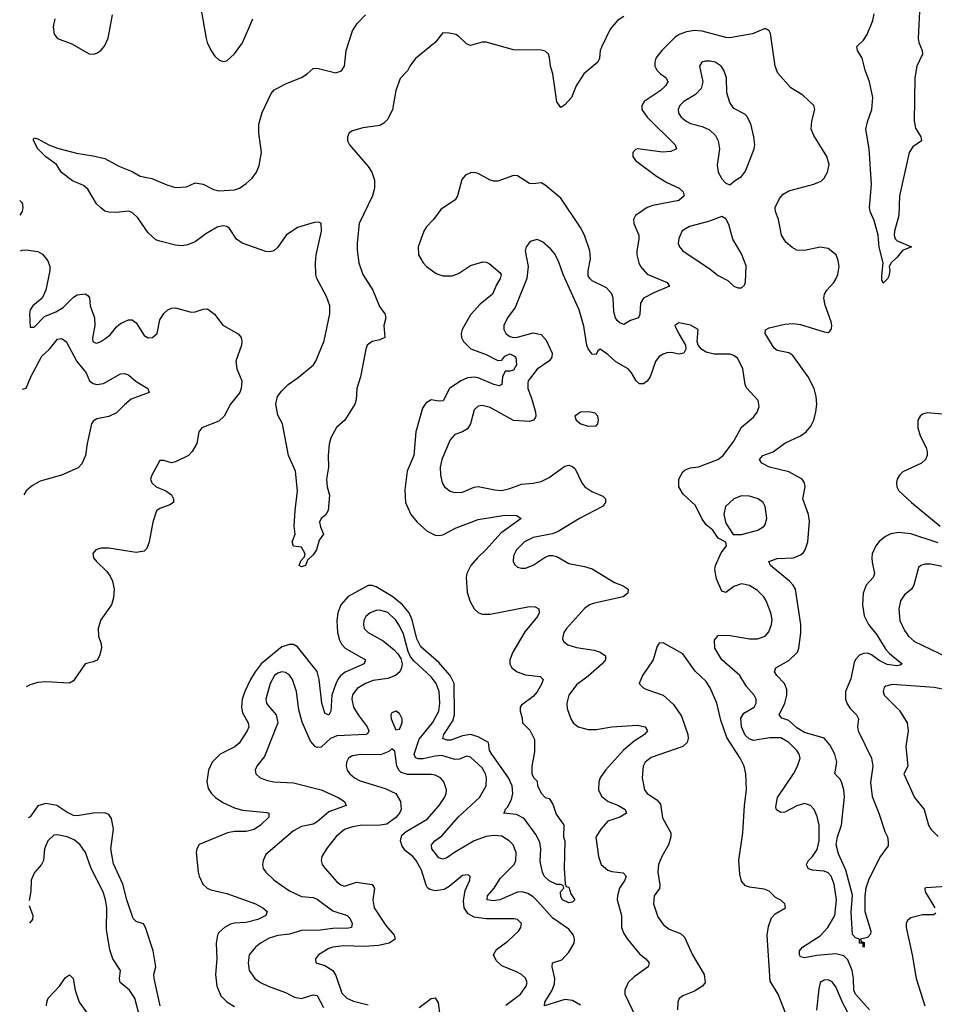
# Model space of a CAD drawing. Header units: inches. Extents: x 2143765 to 2212928, y 878963 to 1017374.
# Tile 129 of 256: x 2144137 to 2148790, y 953139 to 958146. Entities that reach past the tile are written whole.
import ezdxf

# ---------------------------------------------------------------- set-up
doc = ezdxf.new("R2010")
doc.units = ezdxf.units.IN
doc.header["$MEASUREMENT"] = 0
doc.layers.add('C1945', color=7, linetype='Continuous')

msp = doc.modelspace()

# ---------------------------------------------------------------- linework, layer by layer
at = {"layer": 'C1945', "color": 5}
for points, elevation in [([(2145052.8, 958232.8), (2145085.2, 958050), (2145090.3, 958030), (2145110, 957990.7), (2145130, 957960.7), (2145150, 957942), (2145170, 957933.4), (2145190, 957936.3), (2145230, 957973), (2145270, 958028), (2145323.5, 958150)], 420), ([(2148716.2, 958223.8), (2148708, 958050), (2148711.8, 958030), (2148729.2, 957990), (2148730.2, 957970), (2148701.3, 957910), (2148691.1, 957850), (2148687.2, 957630), (2148694.5, 957594.5), (2148721.3, 957550), (2148725.5, 957530), (2148680.9, 957499.1), (2148662.7, 957470), (2148613.1, 957250), (2148610.2, 957150), (2148587.2, 957070), (2148585.7, 957050), (2148591.7, 957031.7), (2148602, 957022), (2148674.8, 956990), (2148628.2, 956971.8), (2148602, 956938), (2148570, 956908.7), (2148560.7, 956890), (2148563.8, 956870), (2148558.3, 956841.7), (2148551.7, 956828.3), (2148530, 956806), (2148523, 956823), (2148522.5, 956842.5), (2148529.8, 956910), (2148510, 956989), (2148504.6, 957050), (2148484.1, 957124.1), (2148463.1, 957170), (2148460.4, 957190), (2148471.3, 957310), (2148458.3, 957490), (2148442.4, 957590), (2148450, 957626), (2148472.7, 957690), (2148477.8, 957750), (2148461.1, 957830), (2148437.9, 957890), (2148423.1, 957950), (2148399.8, 957990), (2148396.8, 958010), (2148430, 958042.3), (2148449.4, 958070), (2148477.8, 958142.2), (2148485, 958175)], 380), ([(2147210, 958162.4), (2147178.7, 958141.3), (2147141.7, 958098.3), (2147099.1, 958010), (2147090.1, 957990), (2147086.5, 957950), (2147078.5, 957930), (2147006.5, 957870), (2146968.9, 957810), (2146944.4, 957750), (2146910, 957713.2), (2146890, 957699), (2146870, 957728), (2146849.9, 957869.9), (2146836.8, 957910), (2146833.2, 957953.2), (2146827.3, 957970), (2146810, 957985.6), (2146790, 957991.5), (2146650, 957992.6), (2146510, 958031.1), (2146490, 958031.1), (2146430, 958014), (2146410, 958022.6), (2146370, 958062.6), (2146355.1, 958070), (2146322.6, 958077.4), (2146290, 958078.4), (2146251.5, 958030), (2146150, 957948.7), (2146121.2, 957910), (2146110, 957885.4), (2146072.3, 957847.7), (2146050, 957786.6), (2146033.7, 957690), (2146010, 957640.2), (2145990, 957620.2), (2145970, 957608.6), (2145883.5, 957596.5), (2145830, 957580.7), (2145813.1, 957570), (2145804.1, 957550), (2145805.2, 957530), (2145814.2, 957510), (2145910, 957399.5), (2145928, 957370), (2145942, 957330), (2145941.5, 957290), (2145931.5, 957250), (2145864.8, 957110), (2145853.3, 957010), (2145854.4, 956974.4), (2145863.1, 956910), (2145883.5, 956850), (2145933.9, 956770), (2145967.1, 956687.1), (2145994.3, 956650), (2145999, 956630), (2145989.1, 956590), (2145994.4, 956530), (2145970, 956518), (2145930, 956508.8), (2145905.2, 956490), (2145897.7, 956470), (2145870.8, 956329.2), (2145851.6, 956270), (2145848, 956212), (2145842, 956190), (2145790.7, 956110), (2145748.3, 956071.7), (2145720.3, 956019.7), (2145712.1, 955987.9), (2145706.4, 955930), (2145708, 955870), (2145698, 955810), (2145700.5, 955770), (2145712.8, 955727.2), (2145706, 955650), (2145693.2, 955626.8), (2145670, 955609), (2145663.1, 955590), (2145666.6, 955566.6), (2145682.8, 955530), (2145661.3, 955498.7), (2145647.7, 955450), (2145630, 955424), (2145602, 955398), (2145590.8, 955370), (2145570, 955362.7), (2145559, 955370), (2145566.8, 955393.2), (2145585.2, 955414.8), (2145589.2, 955430), (2145570, 955464), (2145530, 955468.7), (2145524, 955490), (2145538, 955530), (2145534, 955570), (2145538.7, 955650), (2145551.1, 955750), (2145541, 955850), (2145504.3, 955930), (2145473.4, 956090), (2145450, 956134.2), (2145439.4, 956190), (2145448.4, 956230), (2145470, 956258.4), (2145503, 956290), (2145554.3, 956325.7), (2145631.5, 956390), (2145644.2, 956410), (2145686.6, 956513.3), (2145714.3, 956650), (2145714.1, 956690), (2145698.3, 956738.3), (2145649.1, 956830), (2145643.9, 956850), (2145641.8, 956910), (2145644.5, 956950), (2145671.9, 957070), (2145670.7, 957110.7), (2145656.6, 957116.6), (2145634.6, 957114.6), (2145550, 957089.9), (2145492.2, 957050), (2145450, 956989.7), (2145430.1, 956969.9), (2145410, 956964.8), (2145390, 956966.3), (2145268, 957010), (2145239.8, 957030), (2145203.6, 957083.6), (2145190, 957093.6), (2145170, 957097.5), (2145141.8, 957090), (2145083.6, 957056.4), (2145030, 957016.2), (2144990, 957000.3), (2144963.4, 956996.6), (2144930, 956998.8), (2144850, 957018.9), (2144830, 957026.9), (2144790, 957062.2), (2144737.6, 957137.6), (2144710, 957165), (2144690, 957172), (2144630, 957165), (2144590, 957167.6), (2144570, 957172.8), (2144550, 957188.7), (2144528.5, 957210), (2144483.6, 957283.6), (2144462, 957302), (2144405.8, 957325.8), (2144350, 957368), (2144323.7, 957410), (2144270, 957448.2), (2144230, 957488.5), (2144205.8, 957534.2), (2144210, 957544.7), (2144230, 957540.7), (2144284.7, 957510), (2144330, 957493.4), (2144426.6, 957466.6), (2144510, 957454.4), (2144570, 957440.4), (2144640.7, 957400.7), (2144710, 957374.5), (2144749.4, 957349.4), (2144810, 957339.1), (2144885.7, 957305.7), (2144930, 957291.8), (2144984.9, 957295.1), (2145030, 957316.4), (2145070, 957308.8), (2145122.6, 957282.6), (2145150, 957276.1), (2145230, 957281), (2145254.7, 957290), (2145290, 957312.1), (2145320, 957340), (2145341.1, 957370), (2145355.8, 957404.2), (2145367.4, 957470), (2145353.8, 957570), (2145354, 957614), (2145370, 957674), (2145415.6, 957770), (2145432.1, 957790), (2145497.1, 957822.9), (2145570, 957852.7), (2145599, 957870), (2145630, 957897), (2145650, 957898.8), (2145745, 957875), (2145774.8, 957885.2), (2145789.9, 957910.1), (2145798.5, 957990), (2145830.8, 958089.2), (2145853.7, 958126.3), (2145896.4, 958170)], 380), ([(2144315, 958150), (2144307.2, 958110), (2144312.3, 958072.3), (2144330.1, 958050.1), (2144402.7, 958022.7), (2144490, 957971.8), (2144510, 957970.3), (2144530, 957975.3), (2144550, 957988.7), (2144568.8, 958011.2), (2144587.5, 958052.5), (2144608.7, 958171.3)], 420), ([(2148810, 955486.1), (2148670, 955531.9), (2148610, 955538.1), (2148569.5, 955530.4), (2148542.4, 955517.6), (2148510, 955492.3), (2148492.4, 955470), (2148474.4, 955430), (2148473, 955410), (2148473.7, 955386.3), (2148486.7, 955330), (2148478.9, 955310), (2148443.6, 955270), (2148427.6, 955230), (2148424.3, 955170), (2148433.8, 955113.8), (2148454.7, 955070), (2148497, 955017), (2148543.2, 954943.2), (2148561.9, 954921.9), (2148626, 954870), (2148616.7, 954863.3), (2148599.3, 954860.7), (2148550, 954867.5), (2148510, 954887.3), (2148470, 954915.9), (2148450, 954923.6), (2148430, 954922.3), (2148410, 954913.4), (2148390, 954892.1), (2148383.1, 954876.9), (2148366, 954794), (2148339.1, 954730), (2148338.9, 954690), (2148346.8, 954666.8), (2148362.2, 954642.2), (2148393.8, 954610), (2148404.2, 954590), (2148398.9, 954550), (2148403.5, 954530), (2148470.6, 954390), (2148476.9, 954350), (2148465.9, 954265.9), (2148474.7, 954194.7), (2148508.6, 954110), (2148537.7, 954017.7), (2148551.3, 953990), (2148555.8, 953964.2), (2148555.5, 953944.5), (2148512.7, 953887.3), (2148455.5, 953770), (2148442, 953730), (2148436.9, 953690), (2148437.4, 953610), (2148466.8, 953510), (2148465.4, 953494.6), (2148450, 953478), (2148414, 953470), (2148418, 953458), (2148432.7, 953452.7), (2148434, 953430), (2148428.7, 953431.3), (2148428.7, 953448.7), (2148410, 953449.3), (2148409.4, 953469.4), (2148390, 953476), (2148374.2, 953494.2), (2148367.5, 953607.5), (2148373.6, 953693.6), (2148340.9, 953820.9), (2148303, 953903), (2148290.4, 953950), (2148297.6, 953990), (2148318.5, 954050), (2148333.2, 954193.2), (2148329.9, 954230), (2148318.8, 954270), (2148310, 954285.1), (2148283.5, 954310), (2148294, 954370), (2148284.3, 954410), (2148258.5, 954458.5), (2148230, 954491.3), (2148130, 954520.3), (2148090, 954545.2), (2148050, 954582), (2148014, 954594), (2148000.3, 954610), (2148030, 954670.3), (2148039.1, 954710), (2148039.4, 954739.4), (2148028.8, 954770), (2147988.7, 954810), (2147976.9, 954830), (2147983.6, 954850), (2148050, 954887.6), (2148094.2, 954930), (2148101, 954950), (2148111.4, 955028.6), (2148111.2, 955070), (2148083.2, 955250), (2148072.2, 955270), (2148053.6, 955290), (2147956.8, 955370), (2147947.8, 955390), (2147990, 955405), (2148074.5, 955410), (2148110, 955424.3), (2148123.9, 955436.1), (2148133.9, 955450), (2148147.5, 955490), (2148155, 955595), (2148149.9, 955630), (2148120.5, 955710), (2148132.5, 955770), (2148130.5, 955790.5), (2148118, 955810), (2148050, 955847), (2147951.5, 955870), (2147913.3, 955890), (2147901.3, 955910), (2147918, 955930), (2147970, 955947.6), (2148030, 955992.1), (2148110, 956029.1), (2148138.3, 956050), (2148161.5, 956078.5), (2148177.2, 956110), (2148188.2, 956151.8), (2148192.2, 956190), (2148189.1, 956230), (2148178.8, 956270), (2148148.4, 956330), (2148070, 956437.4), (2148050, 956451.3), (2147990, 956463.9), (2147974.7, 956474.7), (2147929.7, 956550), (2147931.4, 956568.6), (2147950, 956578.6), (2148030, 956597.1), (2148070, 956601.7), (2148110, 956595.8), (2148230, 956558), (2148250, 956554.9), (2148258.5, 956561.5), (2148266.6, 956573.4), (2148269.7, 956590), (2148266.2, 956610), (2148234.2, 956694.2), (2148228.1, 956730), (2148232.3, 956750), (2148243.9, 956770), (2148279.8, 956810), (2148291.4, 956830), (2148299.4, 956850), (2148305.8, 956890), (2148301.9, 956921.9), (2148290.8, 956950), (2148250, 956982.7), (2148210, 956989.8), (2148130, 956972.5), (2148090, 956974.2), (2148066.8, 956986.8), (2148034.4, 957014.4), (2148012.5, 957050), (2147998, 957130), (2147981.8, 957170), (2147980.6, 957190), (2148003.3, 957236.7), (2148021.8, 957258.2), (2148050, 957276.3), (2148178, 957310), (2148214.5, 957325.5), (2148230, 957340.3), (2148247, 957370), (2148254.6, 957410), (2148243.8, 957450), (2148177.6, 957557.6), (2148163.5, 957590), (2148166.6, 957630), (2148183, 957690), (2148176.9, 957710), (2148121.3, 957761.3), (2148060, 957800), (2147994.5, 957874.5), (2147980.8, 957910), (2147956.4, 958076.4), (2147949.6, 958089.6), (2147930, 958100.7), (2147865.7, 958074.2), (2147750, 958054.4), (2147730, 958055.3), (2147610, 958087.4), (2147570, 958090.5), (2147530, 958084.4), (2147492.9, 958070), (2147470, 958054.9), (2147403.2, 957990), (2147373.9, 957950), (2147367.7, 957930), (2147368.3, 957910), (2147377.7, 957890), (2147396.5, 957870), (2147426.7, 957850), (2147434.7, 957830), (2147422.7, 957810), (2147395.6, 957784.4), (2147314.9, 957730), (2147301.8, 957710), (2147302.9, 957690), (2147328.6, 957650), (2147472.2, 957510), (2147479.3, 957490), (2147450, 957475.3), (2147407.4, 957472.6), (2147281, 957490), (2147270, 957486.3), (2147256.9, 957470), (2147256.9, 957450), (2147270, 957429.1), (2147376.9, 957350), (2147430, 957318.6), (2147491.7, 957290), (2147512.6, 957270), (2147516.9, 957250), (2147490, 957226.2), (2147358.8, 957201.2), (2147329.1, 957190.9), (2147270.3, 957150), (2147259.6, 957130), (2147261.2, 957110), (2147286.4, 957050), (2147287.6, 957030), (2147276.8, 956970), (2147277.5, 956950), (2147286.1, 956910), (2147295.3, 956890), (2147330, 956852.5), (2147430.4, 956810), (2147443, 956790), (2147362.9, 956757.1), (2147310.7, 956729.3), (2147295.1, 956704.9), (2147291.8, 956648.2), (2147285.5, 956630), (2147243.8, 956616.2), (2147210, 956596.2), (2147190, 956603.6), (2147176.8, 956616.8), (2147168.9, 956628.9), (2147160.2, 956660.2), (2147156.5, 956730), (2147150, 956752.1), (2147122, 956782), (2147050, 956818.5), (2147036.8, 956830), (2147030, 956843.6), (2147029.2, 956869.2), (2147040.2, 956930), (2147037.7, 956970), (2147010.4, 957050), (2146990, 957089.8), (2146890, 957238.2), (2146810, 957304.4), (2146790, 957315.8), (2146750, 957311), (2146730, 957313.5), (2146670, 957352.4), (2146650, 957354.3), (2146570, 957325.6), (2146550, 957324.2), (2146529.8, 957329.8), (2146470, 957363.6), (2146450, 957369.6), (2146430, 957367.3), (2146404.9, 957355.1), (2146386.6, 957333.4), (2146364.6, 957250), (2146352.2, 957230), (2146280, 957180), (2146242.2, 957130), (2146204.9, 957090), (2146193.2, 957070), (2146163.9, 956990), (2146166.7, 956950), (2146189.1, 956910), (2146206.3, 956890), (2146255.6, 956855.6), (2146290, 956842.7), (2146337.4, 956842.6), (2146370, 956854.7), (2146430, 956895.9), (2146494.1, 956914.1), (2146510, 956913.6), (2146525.5, 956905.4), (2146579.5, 956859.5), (2146585.8, 956850), (2146581.5, 956830), (2146562.3, 956797.7), (2146542.2, 956750), (2146480.5, 956699.5), (2146430, 956644.5), (2146388.3, 956570), (2146383.5, 956550), (2146385.4, 956530), (2146395.5, 956510), (2146432.8, 956472.8), (2146510, 956442.7), (2146570, 956412.8), (2146590, 956414.3), (2146605.8, 956434.2), (2146630, 956445.9), (2146654.5, 956434.5), (2146660.8, 956430), (2146664.5, 956390), (2146650, 956363.7), (2146630, 956358), (2146610, 956359.1), (2146605.1, 956354.9), (2146593.2, 956330), (2146589.2, 956290.8), (2146576.1, 956283.9), (2146550, 956289.9), (2146470, 956324.3), (2146450, 956327.9), (2146415.7, 956324.3), (2146381.8, 956310), (2146323.2, 956270), (2146292.1, 956207.9), (2146270, 956205.7), (2146230, 956212), (2146203.5, 956196.5), (2146186.5, 956170), (2146152.8, 956050), (2146141.6, 955930), (2146108.1, 955850), (2146095.8, 955755.8), (2146099.7, 955690), (2146126.9, 955630), (2146159.6, 955590), (2146210, 955544.6), (2146250, 955524), (2146270, 955522), (2146290, 955526.2), (2146358.3, 955561.7), (2146470, 955604), (2146606, 955626), (2146663.9, 955623.9), (2146687.7, 955610), (2146585.4, 955534.6), (2146510, 955451.2), (2146465.7, 955410), (2146432.9, 955370), (2146411.5, 955330), (2146408, 955310), (2146414.2, 955234.2), (2146427.7, 955190), (2146450, 955150.4), (2146470, 955132), (2146490, 955123.1), (2146530, 955122.8), (2146730, 955162.3), (2146759.6, 955159.6), (2146778, 955150), (2146780.3, 955130), (2146771.7, 955110), (2146706.8, 955033.2), (2146645.6, 954930), (2146630.2, 954890), (2146630.3, 954870), (2146640.3, 954850), (2146668.7, 954828.7), (2146710, 954815), (2146784.9, 954804.9), (2146799.5, 954790), (2146794, 954770), (2146770, 954727.6), (2146750, 954704.6), (2146690, 954659.8), (2146682.6, 954650), (2146682.5, 954630), (2146694, 954594), (2146695.6, 954570), (2146732.3, 954532.3), (2146755.5, 954484.5), (2146756.7, 954423.3), (2146742.8, 954350), (2146742, 954310), (2146751.6, 954291.6), (2146770, 954274), (2146772, 954250), (2146792, 954210), (2146811, 954191), (2146830, 954184.7), (2146850, 954156), (2146866.4, 954106.4), (2146906, 954050), (2146904, 953990), (2146910.4, 953970), (2146907.3, 953830), (2146911.6, 953751.6), (2146918, 953738), (2146930, 953734), (2146940.7, 953700.7), (2146962, 953670), (2146950, 953658), (2146930, 953655.3), (2146898, 953670), (2146890, 953686), (2146889.1, 953710.9), (2146906, 953730), (2146902, 953742), (2146888, 953748), (2146870, 953748.7), (2146830, 953766.6), (2146806, 953790), (2146796, 953810), (2146785.7, 953865.7), (2146788.7, 953930), (2146782.8, 953962.8), (2146762.6, 954002.6), (2146702.7, 954082.7), (2146664.2, 954104.2), (2146598, 954110), (2146604.7, 954115.3), (2146606.6, 954130), (2146618, 954142), (2146639.4, 954180.6), (2146645.4, 954210), (2146643, 954250), (2146623.5, 954290), (2146538.4, 954410), (2146528, 954430), (2146522.5, 954470), (2146470, 954499.2), (2146430, 954510.7), (2146390, 954503.5), (2146330, 954481.2), (2146310, 954482.1), (2146289.8, 954490), (2146294, 954510), (2146339.8, 954580.2), (2146349.9, 954610), (2146348, 954770), (2146326.7, 954810), (2146270, 954876.1), (2146177.3, 954957.3), (2146156.7, 954996.7), (2146134, 955094), (2146118.9, 955130), (2146085.2, 955170), (2146034.7, 955210), (2145950, 955261.3), (2145930, 955267.9), (2145910, 955268.2), (2145808, 955212), (2145770.1, 955169.9), (2145754.8, 955130), (2145750.1, 955090), (2145754.3, 955030), (2145763.4, 954990), (2145774.1, 954970), (2145792.7, 954950), (2145896.1, 954890), (2145888.9, 954870), (2145792, 954828), (2145770, 954811.3), (2145761.2, 954798.8), (2145746.9, 954773.1), (2145724.6, 954710), (2145720.7, 954630), (2145710, 954608.8), (2145690, 954619.6), (2145674.4, 954670), (2145660.3, 954790), (2145650.3, 954830.3), (2145550, 954957), (2145530, 954968.4), (2145510, 954969.2), (2145470, 954955.8), (2145366, 954870), (2145334.4, 954830), (2145310.9, 954790), (2145282.3, 954730), (2145269, 954690), (2145265.7, 954650), (2145270, 954620.9), (2145300.1, 954570), (2145302.4, 954550), (2145294, 954530), (2145253.8, 954466.2), (2145231.6, 954448.4), (2145156.5, 954410), (2145116.2, 954370), (2145097.5, 954330), (2145089.2, 954270), (2145096.2, 954236.2), (2145112.3, 954210), (2145132.6, 954190), (2145170, 954165), (2145230, 954137.5), (2145270, 954126.1), (2145394.2, 954114.2), (2145404.9, 954110), (2145405.3, 954090), (2145362.2, 954050), (2145330, 954027.2), (2145290, 954018), (2145230, 954017.8), (2145193.4, 954010), (2145049.3, 953950.7), (2145037.6, 953930), (2145034.9, 953910), (2145044.9, 953810), (2145049.2, 953790), (2145068.3, 953750), (2145090, 953729.2), (2145110, 953720.2), (2145190, 953702.5), (2145336.3, 953650), (2145374.4, 953630), (2145395.8, 953610), (2145388.4, 953590), (2145348.4, 953570), (2145290, 953554.9), (2145230, 953551.9), (2145210, 953546.3), (2145178.4, 953530), (2145150, 953503.9), (2145143.3, 953490), (2145137.1, 953450), (2145139.6, 953370), (2145132.3, 953290), (2145139.8, 953230), (2145161.1, 953181.1), (2145190, 953151), (2145230, 953127.7)], 420), ([(2144136.9, 957227.1), (2144150, 957214.5), (2144153.2, 957190), (2144148.8, 957170), (2144137.9, 957151.9)], 420), ([(2148461, 953110), (2148389, 953190), (2148380.9, 953210), (2148379.5, 953270), (2148371.6, 953310), (2148350, 953364), (2148330, 953385.9), (2148290, 953395.8), (2148193.2, 953386.8), (2148130, 953375.3), (2148110, 953380.5), (2148103.9, 953390), (2148104.8, 953410), (2148119.2, 953430), (2148210, 953486.8), (2148249.2, 953530), (2148283.4, 953590), (2148292.1, 953670), (2148280.1, 953750), (2148266.3, 953790), (2148250, 953806.9), (2148230, 953815.6), (2148170, 953820.2), (2148150, 953826.8), (2148142.2, 953842.2), (2148140.3, 953850), (2148149.8, 953870), (2148170, 953890.2), (2148193.8, 953926.2), (2148205, 953970), (2148203.7, 954050), (2148194.4, 954094.4), (2148178.7, 954130), (2148159.7, 954150), (2148130, 954160.3), (2148090, 954148.3), (2148030, 954115.5), (2148010, 954114.5), (2147988, 954128), (2147983.3, 954143.3), (2147992, 954190), (2148073.3, 954310), (2148094.6, 954350), (2148107.6, 954390), (2148103.5, 954410), (2148090.8, 954430), (2148050.7, 954470), (2148010, 954493.5), (2147953.4, 954493.4), (2147870, 954479.9), (2147848.4, 954488.4), (2147827.8, 954507.8), (2147809.9, 954550), (2147806.3, 954593.7), (2147821.2, 954618.8), (2147873.3, 954650), (2147883.1, 954670), (2147883.1, 954690), (2147874.2, 954710), (2147834.2, 954754.2), (2147800.7, 954810), (2147709.8, 954890), (2147674, 954950), (2147671.1, 954990), (2147690, 955014.3), (2147743.6, 955016.4), (2147850, 954996.5), (2147890, 954997.8), (2147929, 955011), (2147947.5, 955032.5), (2147962.2, 955070), (2147964.5, 955095.5), (2147958, 955130), (2147934.9, 955190), (2147922.1, 955210), (2147890, 955242.7), (2147850, 955269), (2147810, 955276.5), (2147770, 955263.1), (2147730, 955232.3), (2147710, 955239.3), (2147682.6, 955302.6), (2147673.8, 955350), (2147676.8, 955370), (2147705.2, 955434.8), (2147732.7, 955470), (2147729.1, 955489.1), (2147690, 955509.4), (2147663.6, 955550), (2147630, 955576.9), (2147607.1, 955610), (2147574.7, 955674.7), (2147512.6, 955732.6), (2147489.7, 955770), (2147489.7, 955810), (2147510, 955846), (2147523.1, 955856.9), (2147550, 955866.9), (2147590, 955871.3), (2147689.5, 955910), (2147715.8, 955930), (2147770, 956003), (2147810, 956073.4), (2147870, 956124.2), (2147889.7, 956150), (2147898.7, 956178.7), (2147894.5, 956210), (2147833.9, 956273.9), (2147827.3, 956290), (2147816.4, 956370), (2147790, 956423.6), (2147770, 956437.7), (2147750, 956444.8), (2147670, 956444.8), (2147630, 956455.1), (2147608, 956468), (2147589.5, 956490), (2147582.9, 956510), (2147589.3, 956570), (2147550, 956592.8), (2147490, 956603.7), (2147470.8, 956590), (2147490, 956547.7), (2147524.9, 956490), (2147526.7, 956470), (2147515.5, 956450), (2147490, 956444.4), (2147453, 956453), (2147430, 956451.9), (2147410, 956445.7), (2147390, 956432.6), (2147371.7, 956408.3), (2147345.4, 956330), (2147330, 956307.2), (2147310, 956293.8), (2147290, 956293.5), (2147273.5, 956310), (2147250, 956349.6), (2147232.1, 956370), (2147170, 956405.6), (2147130, 956443.9), (2147090, 956471.1), (2147078, 956462), (2147070, 956444), (2147050, 956445.1), (2147030, 956472.3), (2147023.1, 956490), (2147006.5, 956586.5), (2146983.8, 956670), (2146902.6, 956850), (2146877.8, 956917.8), (2146857.7, 956957.7), (2146839.2, 956979.2), (2146797, 957017), (2146770, 957027.6), (2146739.6, 957020.4), (2146728.2, 957011.8), (2146713.4, 956990), (2146709, 956970), (2146723.2, 956890), (2146716.8, 956830), (2146658.3, 956681.7), (2146618.9, 956630), (2146600.9, 956590), (2146600.9, 956570), (2146610.4, 956550), (2146630, 956535.6), (2146650, 956530.2), (2146670, 956531.3), (2146750, 956554.2), (2146790, 956545.6), (2146816.1, 956516.1), (2146845.8, 956450), (2146844.5, 956430), (2146838.7, 956421.3), (2146829.2, 956410), (2146770, 956368.9), (2146724.7, 956310), (2146721.5, 956298.5), (2146721.7, 956270), (2146741, 956221), (2146760.7, 956150), (2146763, 956130), (2146759.3, 956120.7), (2146751.1, 956108.9), (2146730, 956103.2), (2146650, 956106.9), (2146530, 956173.8), (2146490, 956183.1), (2146470, 956180.5), (2146450, 956162), (2146430.2, 956090), (2146415.3, 956064.7), (2146390, 956049.8), (2146350, 956035.8), (2146326.3, 956010), (2146285.2, 955910), (2146276.5, 955870), (2146277.6, 955830), (2146286, 955790), (2146298.9, 955770), (2146327.7, 955747.7), (2146350, 955740.9), (2146390, 955742.3), (2146450, 955768), (2146470, 955771.3), (2146554.4, 955754.4), (2146590, 955752), (2146630, 955761.5), (2146690, 955783.8), (2146750, 955788.4), (2146790, 955798.2), (2146830, 955818.2), (2146910, 955874.9), (2146930, 955880.2), (2146950, 955874.3), (2146962.5, 955862.5), (2146997.2, 955790), (2147012.8, 955770), (2147047, 955747), (2147103, 955723), (2147116.5, 955710), (2147116.9, 955690), (2147102, 955670), (2146985.3, 955610), (2146877.3, 955542.7), (2146848, 955532), (2146750, 955512.2), (2146705.3, 955490), (2146664.9, 955450), (2146650, 955419), (2146647.4, 955390), (2146654.9, 955374.9), (2146670, 955362.4), (2146690, 955355.8), (2146710, 955355.8), (2146750, 955372), (2146810, 955412.9), (2146830, 955420.8), (2146850, 955421.5), (2146870, 955415.6), (2146930, 955380.2), (2147010, 955365.5), (2147050, 955352.4), (2147163.9, 955284), (2147206.4, 955266.4), (2147232.2, 955250), (2147230.3, 955230), (2147207.7, 955210), (2147060.8, 955179.2), (2147036.5, 955170), (2147010, 955151.6), (2146918.3, 955050), (2146904.9, 955030), (2146898.7, 954998.7), (2146903.9, 954983.9), (2146926.2, 954966.2), (2146970, 954953.8), (2147060.3, 954940.3), (2147090.4, 954930), (2147117, 954910), (2147118, 954890), (2147099.6, 954870), (2147030, 954807.1), (2146970, 954763.5), (2146931.2, 954710), (2146920.2, 954670), (2146923, 954643), (2146940.3, 954590), (2146952, 954570), (2146979.1, 954550), (2147030, 954536.8), (2147070, 954536.6), (2147150, 954549.5), (2147278.8, 954558.8), (2147319.3, 954550), (2147330.3, 954530), (2147315.2, 954510), (2147262.6, 954477.4), (2147209, 954431), (2147117.1, 954330), (2147090.2, 954290), (2147083.9, 954270), (2147082.3, 954230), (2147097.5, 954197.5), (2147130.8, 954170.8), (2147183.7, 954150), (2147216.9, 954130), (2147223.7, 954110), (2147190.4, 954090), (2147129.3, 954070.7), (2147093.1, 954030), (2147067.8, 953987.8), (2147081.8, 953890), (2147096.1, 953850), (2147130, 953821.6), (2147150, 953814.5), (2147206.7, 953806.7), (2147223.1, 953790), (2147216.1, 953770), (2147189.2, 953730), (2147178.4, 953690), (2147176.5, 953670), (2147198.3, 953590), (2147198.7, 953530), (2147210, 953498), (2147229.6, 953469.6), (2147290, 953395.2), (2147322.4, 953370), (2147338.7, 953350), (2147334, 953330), (2147262.4, 953277.6), (2147232.7, 953250), (2147215.2, 953210), (2147215.2, 953190), (2147270, 953077)], 440), ([(2144140.4, 956969.9), (2144150, 956973.9), (2144170, 956975.8), (2144230, 956966.6), (2144252.7, 956952.7), (2144280, 956920), (2144289.8, 956890), (2144289.8, 956870), (2144270, 956770.6), (2144251.1, 956728.9), (2144203.5, 956690), (2144189.4, 956670.6), (2144186.5, 956650), (2144190, 956582.7), (2144210, 956581.7), (2144263.6, 956636.5), (2144320, 956660), (2144357.3, 956682.7), (2144410, 956734.1), (2144430, 956747.4), (2144470, 956752.5), (2144484, 956744), (2144491.3, 956731.3), (2144495, 956690), (2144517.9, 956630), (2144519, 956590), (2144506.9, 956526.9), (2144509.5, 956509.5), (2144522.6, 956502.6), (2144530, 956500.6), (2144550, 956509.2), (2144574.5, 956525.5), (2144596.7, 956543.3), (2144630, 956584.2), (2144650, 956600.2), (2144690, 956619.3), (2144710, 956619.8), (2144730, 956605.1), (2144770, 956539.8), (2144790, 956528.2), (2144812.4, 956530), (2144836.2, 956550), (2144850, 956619.3), (2144870, 956651.6), (2144890.8, 956670), (2144910, 956678.7), (2144930, 956681.3), (2145010, 956659.1), (2145030, 956660.5), (2145070, 956673), (2145090, 956674.7), (2145099.3, 956670), (2145127.7, 956647.7), (2145170, 956591.6), (2145248.3, 956548.3), (2145262.9, 956530), (2145267.8, 956510), (2145265.4, 956490), (2145236.1, 956410), (2145241.8, 956370), (2145267.2, 956310), (2145264.4, 956270), (2145256.4, 956250), (2145209.8, 956190), (2145177.4, 956130), (2145150, 956104.9), (2145063.6, 956070), (2145047.8, 956050), (2145038, 955990), (2145014, 955950), (2144995.1, 955930), (2144930, 955897.6), (2144910, 955892.4), (2144870, 955903.8), (2144850, 955904), (2144809.6, 955830), (2144802.9, 955810), (2144809.5, 955790), (2144831.1, 955771.1), (2144881.2, 955750), (2144909.2, 955730), (2144919.3, 955710), (2144919, 955690), (2144901.5, 955678.5), (2144850, 955660.7), (2144832.3, 955647.7), (2144814, 955590), (2144796.3, 955490), (2144783, 955457), (2144770, 955443), (2144730, 955435.8), (2144590, 955458), (2144550, 955458.4), (2144524, 955450), (2144509.6, 955430.4), (2144512, 955410), (2144527.3, 955390), (2144580.2, 955340.2), (2144596.6, 955316.6), (2144608.4, 955290), (2144618, 955250), (2144614.9, 955205.1), (2144604.5, 955170), (2144550, 955094), (2144535.6, 955050), (2144538.4, 955010), (2144551, 954971), (2144552.4, 954950), (2144543, 954910), (2144530.8, 954889.2), (2144510, 954879.5), (2144469.8, 954870.2), (2144410, 954783), (2144390, 954772.4), (2144270, 954778.4), (2144230, 954774.9), (2144190, 954763.8), (2144170.4, 954752.9)], 420), ([(2144150, 956266.6), (2144170, 956271.6), (2144193.9, 956330), (2144250, 956435.6), (2144289, 956471), (2144330, 956520.5), (2144350, 956524.7), (2144372.8, 956510), (2144427.1, 956407.1), (2144474.6, 956350), (2144492.3, 956310), (2144510, 956295.1), (2144530, 956290.7), (2144563.9, 956296.1), (2144650, 956344.5), (2144670, 956347), (2144690, 956339.5), (2144730, 956306.6), (2144788.7, 956270), (2144795.3, 956250), (2144704.7, 956215.3), (2144670, 956187.7), (2144630, 956146), (2144590, 956128.5), (2144530, 956116.4), (2144510, 956104), (2144503, 956090), (2144480.4, 955990), (2144471.1, 955930), (2144452.3, 955887.7), (2144433.7, 955866.3), (2144349.8, 955830.2), (2144241.4, 955798.6), (2144202.6, 955777.4), (2144169.5, 955750), (2144157.2, 955730.3)], 440), ([(2148830, 956140.2), (2148754, 956146), (2148730, 956139.8), (2148718, 956130), (2148706.9, 956110), (2148706, 956070), (2148718, 956030), (2148748, 955970), (2148754.7, 955950), (2148754, 955930), (2148745.7, 955910), (2148725.3, 955890), (2148630, 955846.9), (2148613.1, 955830), (2148601.7, 955810), (2148598.3, 955790), (2148599.6, 955770), (2148608.9, 955750), (2148673.4, 955690), (2148819.7, 955570)], 420), ([(2148830, 955365.4), (2148770, 955377.1), (2148743.2, 955376.8), (2148722, 955370), (2148710, 955359.5), (2148686.3, 955270), (2148673.4, 955250), (2148638.3, 955221.7), (2148618, 955190), (2148609.3, 955150), (2148614.7, 955090), (2148638.9, 955039), (2148659.7, 955010), (2148690, 954982.9), (2148930, 954868.8)], 440), ([(2146990, 953134.7), (2146950, 953158), (2146910, 953163.4), (2146806.6, 953130), (2146808, 953150), (2146845.5, 953210), (2146857.9, 953242.1), (2146859, 953270), (2146845.7, 953330), (2146848.3, 953350), (2146894.5, 953365.4), (2146930, 953403.7), (2146958.2, 953450), (2146960.3, 953470), (2146955.3, 953490), (2146930, 953521.2), (2146850, 953575.9), (2146770, 953665.5), (2146750, 953685.2), (2146722.7, 953702.7), (2146693.2, 953710), (2146670, 953709.4), (2146580.3, 953670), (2146545.5, 953665.5), (2146515.6, 953670), (2146516.2, 953690), (2146550.3, 953729.7), (2146581.6, 953778.4), (2146651.9, 953850), (2146660.5, 953870), (2146662.7, 953910), (2146647, 953950), (2146626.8, 953970), (2146590, 953994.2), (2146550, 953997.9), (2146510, 953992.2), (2146450, 953969.4), (2146348.6, 953911.4), (2146310, 953882.7), (2146290, 953876.2), (2146270, 953883.8), (2146233, 953930), (2146232, 953950), (2146249, 953970), (2146283.9, 953996.1), (2146370, 954091.6), (2146476.8, 954190), (2146510.6, 954250), (2146512.7, 954290), (2146507.2, 954310), (2146490, 954341.4), (2146430, 954396.2), (2146410, 954400.2), (2146374.5, 954385.5), (2146350, 954382.9), (2146284, 954404), (2146250, 954400.8), (2146190, 954386.2), (2146166.4, 954386.4), (2146150, 954392.3), (2146143.2, 954410), (2146170, 954487.7), (2146237.6, 954570), (2146268.9, 954630), (2146274.8, 954670), (2146271.3, 954730), (2146255, 954770), (2146230, 954803.7), (2146143.2, 954883.2), (2146125.8, 954905.8), (2146113.3, 954933.3), (2146090, 955020.5), (2146070, 955062.7), (2146050, 955092.5), (2146010, 955131.9), (2145970, 955142.5), (2145950, 955141.2), (2145919.5, 955130), (2145898.6, 955110), (2145888.4, 955090), (2145885.6, 955070), (2145890.3, 955050), (2145910.4, 955030), (2145986.8, 954986.8), (2146041.4, 954941.4), (2146061.6, 954921.6), (2146076.8, 954896.8), (2146082.2, 954870), (2146079.8, 954850), (2146071.1, 954830), (2146049.6, 954810.4), (2146010, 954795.8), (2145934.6, 954785.4), (2145895.6, 954770), (2145854.7, 954745.3), (2145830, 954712.8), (2145826.1, 954690), (2145835.5, 954650), (2145858.6, 954610), (2145904.5, 954550), (2145913.9, 954530), (2145906.2, 954513.8), (2145898, 954510), (2145750, 954504.6), (2145718.9, 954490), (2145670, 954445.6), (2145650, 954444.1), (2145639.8, 954450), (2145616.1, 954476.1), (2145573.4, 954573.4), (2145556.3, 954636.3), (2145544.5, 954730), (2145525.5, 954790), (2145510, 954812.9), (2145490, 954825.8), (2145470, 954828.8), (2145450, 954822.4), (2145433.1, 954810), (2145411.1, 954770), (2145389.3, 954690), (2145392.6, 954670), (2145399.4, 954659.4), (2145441.6, 954610), (2145450.2, 954570), (2145381.8, 954398.1), (2145343.8, 954350), (2145334.9, 954330), (2145339.1, 954310), (2145360.7, 954290), (2145396.9, 954276.9), (2145430.2, 954270.2), (2145530, 954265), (2145670, 954229.5), (2145757.7, 954190), (2145788.7, 954170), (2145798.4, 954150), (2145710, 954117.2), (2145650, 954066.6), (2145630, 954055.4), (2145570, 954042.7), (2145530, 954020.6), (2145390, 953899.6), (2145374.9, 953870), (2145372, 953850), (2145375.8, 953830), (2145388.5, 953810), (2145431.7, 953770), (2145510, 953716), (2145570, 953686.4), (2145630, 953681.4), (2145650, 953672.9), (2145730, 953614.6), (2145802.4, 953590), (2145815.9, 953575.9), (2145827.9, 953550), (2145824.4, 953530), (2145810, 953525.2), (2145730, 953524.6), (2145664.9, 953515.1), (2145570, 953513.8), (2145510, 953494.6), (2145450, 953487.8), (2145405.7, 953474.3), (2145362, 953450), (2145337, 953430), (2145304.9, 953390), (2145298.9, 953350), (2145304.4, 953310), (2145334, 953270), (2145362.4, 953250), (2145401.6, 953230), (2145490, 953198.4), (2145534.9, 953174.9), (2145570, 953167.8), (2145630, 953187.6), (2145650, 953184), (2145682.5, 953122.5)], 440), ([(2148035.3, 953090), (2147995.5, 953190), (2147955.8, 953255.8), (2147939.4, 953490), (2147946.3, 953533.7), (2147962, 953578), (2147981.3, 953598.7), (2148033.2, 953630), (2148029, 953650), (2148010, 953669), (2147982.5, 953682.5), (2147950, 953714.5), (2147924.9, 953724.9), (2147850, 953734.8), (2147830, 953741.7), (2147810, 953765.6), (2147800, 953800), (2147796.2, 953870), (2147815.5, 954010), (2147824.8, 954150), (2147835.3, 954230), (2147830.7, 954310), (2147822.9, 954350), (2147803.2, 954390), (2147735, 954495), (2147703.7, 954583.7), (2147683.2, 954670), (2147650, 954748), (2147630, 954779.7), (2147573.6, 954833.6), (2147510, 954920.9), (2147410, 954977.2), (2147390, 954975.3), (2147380.5, 954959.5), (2147359.5, 954890), (2147306, 954810), (2147288.2, 954770), (2147306.8, 954750), (2147322, 954742), (2147410.9, 954710.9), (2147462.6, 954662.6), (2147503.6, 954603.5), (2147536, 954510), (2147538, 954490), (2147533.4, 954470), (2147510.3, 954450), (2147350, 954394.2), (2147319, 954370), (2147309, 954350), (2147303.6, 954290), (2147315.6, 954230), (2147329, 954210), (2147378, 954178), (2147396.6, 954156.6), (2147407.4, 954087.4), (2147449.2, 954010), (2147449.3, 953990), (2147438.2, 953950), (2147404.2, 953890), (2147387.6, 953850), (2147384.2, 953810), (2147394.6, 953745.4), (2147391.7, 953728.3), (2147364.9, 953690), (2147362.4, 953650), (2147383.1, 953583.1), (2147410, 953543.7), (2147441.2, 953521.2), (2147498.7, 953498.7), (2147520, 953480), (2147559.6, 953390), (2147619.3, 953290), (2147624.9, 953250), (2147610.6, 953230), (2147570, 953204.8), (2147510, 953181.3), (2147492.7, 953167.3), (2147484.6, 953150), (2147484, 953110)], 460), ([(2148855.8, 954735.8), (2148790, 954749.9), (2148575.6, 954764.4), (2148543.7, 954756.3), (2148535.5, 954750), (2148530.4, 954730), (2148535.8, 954710), (2148612.3, 954632.3), (2148652.6, 954570), (2148657.4, 954530), (2148644.9, 954450), (2148655.8, 954350), (2148636, 954310), (2148690.2, 954190.2), (2148738, 954130), (2148760.7, 954050), (2148772.6, 954030), (2148810, 953992.3)], 440), ([(2146610, 953134), (2146685.6, 953190), (2146714.2, 953230), (2146718.3, 953250), (2146710, 953271.2), (2146689.6, 953290), (2146664, 953304), (2146590, 953334.1), (2146561.1, 953361.1), (2146548.1, 953390), (2146563.2, 953416.8), (2146620, 953460), (2146674, 953510), (2146687, 953530), (2146689.5, 953550), (2146669.7, 953569.7), (2146653.3, 953573.3), (2146510, 953573.1), (2146450, 953582.1), (2146418.9, 953598.9), (2146399, 953630), (2146394.6, 953665.4), (2146403.2, 953716.8), (2146427.6, 953770), (2146429.2, 953790), (2146417.7, 953797.7), (2146390, 953794), (2146322.2, 953737.8), (2146296.8, 953723.2), (2146250, 953716.4), (2146222.8, 953722.8), (2146211.7, 953731.7), (2146204.8, 953744.8), (2146180.4, 953820.4), (2146154.1, 953870), (2146137.1, 953890), (2146099.5, 953919.5), (2146082.4, 953942.4), (2146074.5, 953970), (2146081.9, 953998.1), (2146102.6, 954017.4), (2146210, 954079.7), (2146271.4, 954150), (2146298.5, 954190), (2146306.8, 954210), (2146308.7, 954230), (2146294.8, 954270), (2146277.7, 954290), (2146250, 954303.4), (2146230, 954307), (2146110, 954307.6), (2146077.7, 954317.7), (2146067.3, 954327.3), (2146055.8, 954350), (2146046.2, 954426.2), (2146030, 954438.4), (2146015.5, 954424.5), (2145972.3, 954407.7), (2145871.1, 954408.9), (2145830, 954402.7), (2145810.4, 954390), (2145800.2, 954370), (2145797.7, 954350), (2145803.2, 954330), (2145817.4, 954310), (2145840.3, 954290), (2145870, 954275), (2145996.9, 954236.9), (2146050, 954210.3), (2146073.6, 954170), (2146077.3, 954130), (2146068.8, 954110), (2146051, 954089), (2146004.5, 954055.5), (2145971, 954049), (2145870, 954048), (2145830, 954041.2), (2145790, 954028.1), (2145747.3, 953992.7), (2145698.5, 953930), (2145673.4, 953890), (2145670.3, 953870), (2145676.5, 953850), (2145691.6, 953830), (2145750, 953762), (2145770, 953745.4), (2145790, 953739.7), (2145850, 953760.1), (2145930, 953748.5), (2145941.3, 953730), (2145933.5, 953670), (2145940.9, 953630), (2145999.7, 953539.7), (2146042.6, 953490), (2146046.4, 953470), (2146017.1, 953450), (2145963.1, 953436.9), (2145890, 953432.9), (2145783.9, 953436.1), (2145730.1, 953429.9), (2145710, 953423.1), (2145658, 953390), (2145642, 953370), (2145642.8, 953350), (2145690, 953335.6), (2145730, 953310.2), (2145745.1, 953285.1), (2145775.7, 953195.7), (2145800.9, 953170), (2145834.8, 953154.8), (2145910, 953135.5)], 460), ([(2144851.2, 953130), (2144821.5, 953270), (2144819, 953290), (2144829.8, 953330), (2144816.1, 953410), (2144777.8, 953530), (2144767.3, 953547.3), (2144730, 953560.3), (2144714.8, 953574.8), (2144681.2, 953670), (2144662.4, 953750), (2144613.7, 953853.7), (2144600.3, 953930), (2144614, 954030), (2144604.2, 954084.2), (2144590, 954103.5), (2144570, 954111.9), (2144509.9, 954109.9), (2144430, 954097.1), (2144410, 954099.5), (2144376.1, 954116.1), (2144326.2, 954150), (2144270, 954160.6), (2144230, 954147.4), (2144190, 954092.3), (2144179.4, 954086.1)], 420), ([(2144745.4, 953085.4), (2144722.3, 953170), (2144695.8, 953210), (2144648.3, 953250), (2144643.9, 953270), (2144649.7, 953310), (2144610, 953369.3), (2144595.6, 953415.6), (2144579.2, 953519.2), (2144580.2, 953630), (2144573.9, 953670), (2144561, 953710), (2144500.8, 953830), (2144471.2, 953911.2), (2144444.4, 953950), (2144414.5, 953974.5), (2144378, 953990), (2144330, 954001), (2144310, 953998.9), (2144279.5, 953970), (2144263.1, 953930), (2144258.4, 953870), (2144248.2, 953850), (2144211.8, 953808.2), (2144194.9, 953770), (2144193.5, 953713.5), (2144185.1, 953666.1)], 440), ([(2148850, 953737.7), (2148748.4, 953731.6), (2148742.8, 953730), (2148743.7, 953710), (2148792.4, 953630)], 440), ([(2144185.5, 953641), (2144203.6, 953590), (2144202.6, 953570), (2144186.7, 953551)], 440), ([(2148798.5, 953601.5), (2148787.1, 953592.9), (2148730, 953593.5), (2148670, 953578), (2148654.4, 953565.6), (2148647.7, 953550), (2148647.1, 953530), (2148678, 953390), (2148698.3, 953270), (2148741.7, 953130)], 440), ([(2144272.7, 953130), (2144274.4, 953150), (2144282.4, 953170), (2144338.8, 953230), (2144370, 953275.3), (2144390, 953288.7), (2144409.1, 953269.1), (2144419.6, 953210), (2144439.7, 953150), (2144496.9, 953070)], 460), ([(2148375, 953050), (2148324.6, 953144.6), (2148290, 953227), (2148270, 953253.3), (2148250, 953262.4), (2148230, 953261.6), (2148210, 953249), (2148202.4, 953217.6), (2148191.5, 953108.5)], 460), ([(2146170, 953121.5), (2146230, 953168.5), (2146250, 953171.8), (2146266, 953146), (2146276.4, 953070)], 460)]:
    msp.add_lwpolyline(points, dxfattribs=dict(at, elevation=elevation))
for points, elevation in [([(2147650, 957935.6), (2147624.7, 957935.3), (2147607.3, 957930), (2147595.8, 957910), (2147612.7, 957830), (2147604, 957796), (2147574.4, 957765.6), (2147516.5, 957730), (2147495.2, 957710), (2147486.7, 957690), (2147489.2, 957670), (2147502.8, 957650), (2147527.2, 957630), (2147550, 957618.5), (2147610, 957602), (2147646.6, 957586.6), (2147677.7, 957557.7), (2147690.2, 957530), (2147696.9, 957490), (2147685.9, 957405.8), (2147690, 957371.3), (2147710, 957337.3), (2147730, 957314.8), (2147750, 957306), (2147779, 957330), (2147810, 957347.7), (2147830, 957376), (2147873, 957490), (2147876.3, 957510), (2147872.6, 957550), (2147856.3, 957616.3), (2147835.8, 957655.8), (2147826.3, 957666.3), (2147770, 957695.1), (2147750, 957724), (2147733.9, 957773.9), (2147732.6, 957850), (2147719.7, 957890), (2147705.6, 957910), (2147674.5, 957930)], 440), ([(2147710, 957144.5), (2147640.9, 957119.1), (2147545.4, 957094.6), (2147508.2, 957071.8), (2147490, 957034), (2147487.2, 957010), (2147494, 956990), (2147510.4, 956970), (2147650, 956878), (2147690, 956844.6), (2147739, 956819), (2147770, 956790.7), (2147790, 956782), (2147810, 956782.8), (2147823.7, 956796.3), (2147829.5, 956810.5), (2147833.6, 956893.6), (2147810, 956956), (2147765.7, 957030), (2147744.8, 957104.8), (2147730, 957133.2)], 440), ([(2147032, 956152), (2146990.7, 956149.3), (2146961, 956130), (2146967.3, 956110), (2146991, 956090), (2147030, 956079.3), (2147070, 956081), (2147079, 956090), (2147081.2, 956110), (2147079, 956130), (2147065.2, 956145.2)], 460), ([(2147810, 955725.1), (2147770, 955709.6), (2147728.7, 955670), (2147719.5, 955630), (2147730, 955586), (2147767.1, 955527.1), (2147810, 955528.2), (2147893.2, 955550), (2147925.2, 955570), (2147930, 955578), (2147938.4, 955610), (2147929.6, 955669.6), (2147919.3, 955690), (2147894, 955710), (2147850, 955723)], 440), ([(2146050, 954629.3), (2146030, 954621.2), (2146024.9, 954610), (2146027.4, 954590), (2146050, 954534.8), (2146070, 954537.3), (2146082.4, 954570), (2146083.6, 954590), (2146070, 954618)], 460)]:
    msp.add_lwpolyline(points, close=True, dxfattribs=dict(at, elevation=elevation))

doc.saveas('drawing.dxf')
